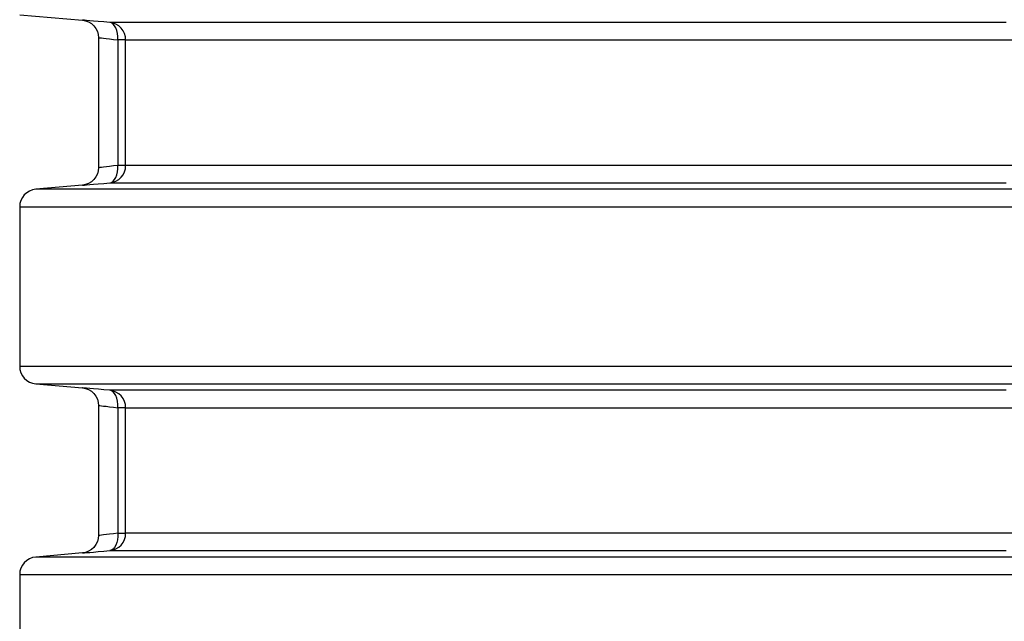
# Model space of a CAD drawing. Header units: millimetres. Extents: x 196 to 1773810, y -221320 to 153872.
# Tile 68 of 256: x 1114445 to 1115007, y -198745 to -198402. Entities that reach past the tile are written whole.
import ezdxf

# ---------------------------------------------------------------- set-up
doc = ezdxf.new("R2010")
doc.units = ezdxf.units.MM
doc.layers.add('00_Основной', color=163, linetype='Continuous', lineweight=40)

msp = doc.modelspace()

# ---------------------------------------------------------------- linework, layer by layer
at = {"layer": '00_Основной', "color": 252, "lineweight": 25, "ltscale": 10}
for p, q in [((1114444.64, -198399.01, 0.2), (1114480.51, -198402.14, 0.2)), ((1114489.64, -198412.06, 0.2), (1114489.64, -198486.46, 0.2)), ((1114500.72, -198413.42, 0.2), (1114500.72, -198485.08, 0.2)), ((1114505.15, -198485.08, 0.2), (1114505.15, -198413.42, 0.2)), ((1114480.51, -198496.36, 0.2), (1114453.77, -198498.7, 0.2)), ((1114444.64, -198508.66, 0.2), (1114444.64, -198599.84, 0.2)), ((1114453.77, -198609.8, 0.2), (1114480.51, -198612.14, 0.2)), ((1114489.64, -198622.06, 0.2), (1114489.64, -198696.46, 0.2)), ((1114500.72, -198623.42, 0.2), (1114500.72, -198695.09, 0.2)), ((1114505.15, -198695.09, 0.2), (1114505.15, -198623.42, 0.2)), ((1114480.51, -198706.36, 0.2), (1114453.77, -198708.7, 0.2)), ((1114444.64, -198718.67, 0.2), (1114444.64, -198809.84, 0.2))]:
    msp.add_line(p, q, dxfattribs=at)
at = {"layer": '00_Основной', "color": 252, "lineweight": 25, "ltscale": 10, "elevation": 0.2}
for points in [[(1114480.51, -198402.14), (1114482.22, -198402.45), (1114483.94, -198403.08), (1114485.58, -198404.06), (1114487.02, -198405.34), (1114488.17, -198406.9), (1114489.01, -198408.6), (1114489.48, -198410.37), (1114489.64, -198412.1)], [(1114496.03, -198403.45), (1114492.62, -198403.17), (1114489.54, -198402.9), (1114486.88, -198402.68), (1114484.63, -198402.49), (1114482.85, -198402.34), (1114481.57, -198402.22), (1114480.78, -198402.17), (1114480.51, -198402.14)], [(1115007.9, -198403.45), (1114988.57, -198403.45), (1114969.45, -198403.45), (1114950.55, -198403.45), (1114931.9, -198403.45), (1114913.5, -198403.45), (1114895.35, -198403.45), (1114877.48, -198403.45), (1114859.9, -198403.45), (1114842.62, -198403.45), (1114825.64, -198403.45), (1114808.99, -198403.45), (1114792.66, -198403.45), (1114776.69, -198403.45), (1114761.06, -198403.45), (1114745.78, -198403.45), (1114730.9, -198403.45), (1114716.38, -198403.45), (1114702.27, -198403.45), (1114688.55, -198403.45), (1114675.23, -198403.45), (1114662.35, -198403.45), (1114649.89, -198403.45), (1114637.85, -198403.45), (1114626.26, -198403.45), (1114615.13, -198403.45), (1114604.46, -198403.45), (1114594.25, -198403.45), (1114584.51, -198403.45), (1114575.25, -198403.45), (1114566.48, -198403.45), (1114558.18, -198403.45), (1114550.39, -198403.45), (1114543.09, -198403.45), (1114536.31, -198403.45), (1114530.03, -198403.45), (1114524.27, -198403.45), (1114519.02, -198403.45), (1114514.29, -198403.45), (1114510.1, -198403.45), (1114506.42, -198403.45), (1114503.27, -198403.45), (1114500.66, -198403.45), (1114498.59, -198403.45), (1114497.04, -198403.45), (1114496.03, -198403.45)], [(1114505.15, -198413.42), (1114504.98, -198411.58), (1114504.47, -198409.79), (1114503.64, -198408.14), (1114502.52, -198406.66), (1114501.16, -198405.42), (1114499.58, -198404.46), (1114497.85, -198403.79), (1114496.03, -198403.45)], [(1114500.72, -198413.42), (1114500.73, -198411.54), (1114500.55, -198409.72), (1114500.15, -198408.04), (1114499.6, -198406.54), (1114498.87, -198405.3), (1114498.02, -198404.36), (1114497.05, -198403.74), (1114496.03, -198403.45)], [(1114489.64, -198412.1), (1114489.82, -198412.13), (1114490.38, -198412.19), (1114491.29, -198412.3), (1114492.59, -198412.46), (1114494.1, -198412.62), (1114495.96, -198412.85), (1114498.18, -198413.12), (1114500.72, -198413.42)], [(1114505.15, -198413.42), (1114505.04, -198413.42), (1114504.8, -198413.42), (1114504.4, -198413.42), (1114503.89, -198413.42), (1114503.26, -198413.42), (1114502.51, -198413.42), (1114501.66, -198413.42), (1114500.72, -198413.42)], [(1114505.15, -198413.42), (1114506.15, -198413.42), (1114507.68, -198413.42), (1114509.74, -198413.42), (1114512.32, -198413.42), (1114515.44, -198413.42), (1114519.06, -198413.42), (1114523.22, -198413.42), (1114527.9, -198413.42), (1114533.08, -198413.42), (1114538.78, -198413.42), (1114544.98, -198413.42), (1114551.7, -198413.42), (1114558.91, -198413.42), (1114566.62, -198413.42), (1114574.8, -198413.42), (1114583.48, -198413.42), (1114592.64, -198413.42), (1114602.28, -198413.42), (1114612.38, -198413.42), (1114622.94, -198413.42), (1114633.94, -198413.42), (1114645.4, -198413.42), (1114657.3, -198413.42), (1114669.62, -198413.42), (1114682.36, -198413.42), (1114695.52, -198413.42), (1114709.08, -198413.42), (1114723.05, -198413.42), (1114737.4, -198413.42), (1114752.14, -198413.42), (1114767.22, -198413.42), (1114782.69, -198413.42), (1114798.49, -198413.42), (1114814.62, -198413.42), (1114831.09, -198413.42), (1114847.88, -198413.42), (1114864.97, -198413.42), (1114882.35, -198413.42), (1114900.02, -198413.42), (1114917.96, -198413.42), (1114936.16, -198413.42), (1114954.6, -198413.42), (1114973.28, -198413.42), (1114992.2, -198413.42), (1115011.32, -198413.42)], [(1114489.64, -198486.4), (1114489.48, -198488.13), (1114489.01, -198489.9), (1114488.17, -198491.62), (1114487.02, -198493.16), (1114485.58, -198494.46), (1114483.94, -198495.43), (1114482.22, -198496.06), (1114480.51, -198496.36)], [(1114500.72, -198485.08), (1114498.18, -198485.4), (1114495.98, -198485.65), (1114494.12, -198485.88), (1114492.59, -198486.06), (1114491.31, -198486.22), (1114490.38, -198486.31), (1114489.82, -198486.38), (1114489.64, -198486.4), (1114489.64, -198486.4)], [(1114496.03, -198495.05), (1114497.85, -198494.72), (1114499.58, -198494.06), (1114501.16, -198493.09), (1114502.52, -198491.84), (1114503.64, -198490.38), (1114504.47, -198488.71), (1114504.98, -198486.93), (1114505.15, -198485.08)], [(1114496.03, -198495.05), (1114497.05, -198494.78), (1114498.02, -198494.16), (1114498.87, -198493.2), (1114499.6, -198491.96), (1114500.15, -198490.48), (1114500.55, -198488.8), (1114500.73, -198486.98), (1114500.72, -198485.08)], [(1114505.15, -198485.08), (1114505.04, -198485.08), (1114504.8, -198485.08), (1114504.4, -198485.08), (1114503.89, -198485.08), (1114503.26, -198485.08), (1114502.51, -198485.08), (1114501.66, -198485.08), (1114500.72, -198485.08)], [(1115011.32, -198485.08), (1114992.2, -198485.08), (1114973.28, -198485.08), (1114954.6, -198485.08), (1114936.16, -198485.08), (1114917.96, -198485.08), (1114900.02, -198485.08), (1114882.35, -198485.08), (1114864.97, -198485.08), (1114847.88, -198485.08), (1114831.09, -198485.08), (1114814.62, -198485.08), (1114798.49, -198485.08), (1114782.69, -198485.08), (1114767.22, -198485.08), (1114752.14, -198485.08), (1114737.4, -198485.08), (1114723.05, -198485.08), (1114709.08, -198485.08), (1114695.52, -198485.08), (1114682.36, -198485.08), (1114669.62, -198485.08), (1114657.3, -198485.08), (1114645.4, -198485.08), (1114633.94, -198485.08), (1114622.94, -198485.08), (1114612.38, -198485.08), (1114602.28, -198485.08), (1114592.64, -198485.08), (1114583.48, -198485.08), (1114574.8, -198485.08), (1114566.62, -198485.08), (1114558.91, -198485.08), (1114551.7, -198485.08), (1114544.98, -198485.08), (1114538.78, -198485.08), (1114533.08, -198485.08), (1114527.9, -198485.08), (1114523.22, -198485.08), (1114519.06, -198485.08), (1114515.44, -198485.08), (1114512.32, -198485.08), (1114509.74, -198485.08), (1114507.68, -198485.08), (1114506.15, -198485.08), (1114505.15, -198485.08)], [(1114453.77, -198498.7), (1114451.95, -198499.04), (1114450.22, -198499.7), (1114448.64, -198500.66), (1114447.26, -198501.9), (1114446.15, -198503.39), (1114445.32, -198505.04), (1114444.81, -198506.82), (1114444.64, -198508.66)], [(1115026.02, -198498.7), (1115004.78, -198498.7), (1114983.77, -198498.7), (1114962.98, -198498.7), (1114942.45, -198498.7), (1114922.16, -198498.7), (1114902.15, -198498.7), (1114882.42, -198498.7), (1114862.99, -198498.7), (1114843.89, -198498.7), (1114825.09, -198498.7), (1114806.63, -198498.7), (1114788.54, -198498.7), (1114770.8, -198498.7), (1114753.44, -198498.7), (1114736.47, -198498.7), (1114719.89, -198498.7), (1114703.74, -198498.7), (1114688, -198498.7), (1114672.69, -198498.7), (1114657.83, -198498.7), (1114643.42, -198498.7), (1114629.48, -198498.7), (1114616.01, -198498.7), (1114603.02, -198498.7), (1114590.54, -198498.7), (1114578.54, -198498.7), (1114567.06, -198498.7), (1114556.09, -198498.7), (1114545.65, -198498.7), (1114535.74, -198498.7), (1114526.36, -198498.7), (1114517.54, -198498.7), (1114509.27, -198498.7), (1114501.55, -198498.7), (1114494.4, -198498.7), (1114487.81, -198498.7), (1114481.78, -198498.7), (1114476.35, -198498.7), (1114471.48, -198498.7), (1114467.2, -198498.7), (1114463.52, -198498.7), (1114460.42, -198498.7), (1114457.9, -198498.7), (1114455.99, -198498.7), (1114454.66, -198498.7), (1114453.92, -198498.7), (1114453.77, -198498.7)], [(1114480.51, -198496.36), (1114480.51, -198496.36), (1114480.78, -198496.35), (1114481.56, -198496.28), (1114482.85, -198496.16), (1114484.64, -198496.02), (1114486.88, -198495.82), (1114489.54, -198495.6), (1114492.62, -198495.34), (1114496.03, -198495.05)], [(1114496.03, -198495.05), (1114497.04, -198495.05), (1114498.59, -198495.05), (1114500.66, -198495.05), (1114503.27, -198495.05), (1114506.42, -198495.05), (1114510.1, -198495.05), (1114514.29, -198495.05), (1114519.02, -198495.05), (1114524.27, -198495.05), (1114530.03, -198495.05), (1114536.31, -198495.05), (1114543.09, -198495.05), (1114550.39, -198495.05), (1114558.18, -198495.05), (1114566.48, -198495.05), (1114575.25, -198495.05), (1114584.51, -198495.05), (1114594.25, -198495.05), (1114604.46, -198495.05), (1114615.13, -198495.05), (1114626.26, -198495.05), (1114637.85, -198495.05), (1114649.89, -198495.05), (1114662.35, -198495.05), (1114675.23, -198495.05), (1114688.55, -198495.05), (1114702.27, -198495.05), (1114716.38, -198495.05), (1114730.9, -198495.05), (1114745.78, -198495.05), (1114761.06, -198495.05), (1114776.69, -198495.05), (1114792.66, -198495.05), (1114808.99, -198495.05), (1114825.64, -198495.05), (1114842.62, -198495.05), (1114859.9, -198495.05), (1114877.48, -198495.05), (1114895.35, -198495.05), (1114913.5, -198495.05), (1114931.9, -198495.05), (1114950.55, -198495.05), (1114969.45, -198495.05), (1114988.57, -198495.05), (1115007.9, -198495.05)], [(1114444.64, -198508.66), (1114444.8, -198508.66), (1114445.54, -198508.66), (1114446.88, -198508.66), (1114448.82, -198508.66), (1114451.36, -198508.66), (1114454.5, -198508.66), (1114458.23, -198508.66), (1114462.55, -198508.66), (1114467.47, -198508.66), (1114472.96, -198508.66), (1114479.04, -198508.66), (1114485.7, -198508.66), (1114492.94, -198508.66), (1114500.73, -198508.66), (1114509.1, -198508.66), (1114518.02, -198508.66), (1114527.49, -198508.66), (1114537.5, -198508.66), (1114548.06, -198508.66), (1114559.14, -198508.66), (1114570.75, -198508.66), (1114582.87, -198508.66), (1114595.5, -198508.66), (1114608.62, -198508.66), (1114622.23, -198508.66), (1114636.33, -198508.66), (1114650.89, -198508.66), (1114665.9, -198508.66), (1114681.37, -198508.66), (1114697.27, -198508.66), (1114713.61, -198508.66), (1114730.35, -198508.66), (1114747.51, -198508.66), (1114765.05, -198508.66), (1114782.97, -198508.66), (1114801.27, -198508.66), (1114819.91, -198508.66), (1114838.9, -198508.66), (1114858.22, -198508.66), (1114877.85, -198508.66), (1114897.79, -198508.66), (1114918.01, -198508.66), (1114938.52, -198508.66), (1114959.27, -198508.66), (1114980.27, -198508.66), (1115001.51, -198508.66), (1115022.97, -198508.66)], [(1114444.64, -198599.84), (1114444.81, -198601.68), (1114445.32, -198603.46), (1114446.15, -198605.13), (1114447.26, -198606.6), (1114448.64, -198607.84), (1114450.22, -198608.81), (1114451.95, -198609.48), (1114453.77, -198609.8)], [(1115022.97, -198599.84), (1115001.51, -198599.84), (1114980.27, -198599.84), (1114959.27, -198599.84), (1114938.52, -198599.84), (1114918.01, -198599.84), (1114897.79, -198599.84), (1114877.85, -198599.84), (1114858.22, -198599.84), (1114838.9, -198599.84), (1114819.91, -198599.84), (1114801.27, -198599.84), (1114782.97, -198599.84), (1114765.05, -198599.84), (1114747.51, -198599.84), (1114730.35, -198599.84), (1114713.61, -198599.84), (1114697.27, -198599.84), (1114681.37, -198599.84), (1114665.9, -198599.84), (1114650.88, -198599.84), (1114636.33, -198599.84), (1114622.23, -198599.84), (1114608.62, -198599.84), (1114595.5, -198599.84), (1114582.87, -198599.84), (1114570.75, -198599.84), (1114559.14, -198599.84), (1114548.06, -198599.84), (1114537.5, -198599.84), (1114527.49, -198599.84), (1114518.02, -198599.84), (1114509.1, -198599.84), (1114500.73, -198599.84), (1114492.94, -198599.84), (1114485.7, -198599.84), (1114479.04, -198599.84), (1114472.96, -198599.84), (1114467.47, -198599.84), (1114462.55, -198599.84), (1114458.23, -198599.84), (1114454.5, -198599.84), (1114451.36, -198599.84), (1114448.82, -198599.84), (1114446.88, -198599.84), (1114445.54, -198599.84), (1114444.8, -198599.84), (1114444.64, -198599.84)], [(1114453.77, -198609.8), (1114453.92, -198609.8), (1114454.66, -198609.8), (1114455.99, -198609.8), (1114457.9, -198609.8), (1114460.42, -198609.8), (1114463.52, -198609.8), (1114467.2, -198609.8), (1114471.48, -198609.8), (1114476.35, -198609.8), (1114481.78, -198609.8), (1114487.81, -198609.8), (1114494.4, -198609.8), (1114501.55, -198609.8), (1114509.27, -198609.8), (1114517.54, -198609.8), (1114526.36, -198609.8), (1114535.74, -198609.8), (1114545.65, -198609.8), (1114556.09, -198609.8), (1114567.06, -198609.8), (1114578.54, -198609.8), (1114590.54, -198609.8), (1114603.02, -198609.8), (1114616.01, -198609.8), (1114629.48, -198609.8), (1114643.42, -198609.8), (1114657.83, -198609.8), (1114672.69, -198609.8), (1114688, -198609.8), (1114703.74, -198609.8), (1114719.89, -198609.8), (1114736.47, -198609.8), (1114753.44, -198609.8), (1114770.8, -198609.8), (1114788.54, -198609.8), (1114806.63, -198609.8), (1114825.09, -198609.8), (1114843.89, -198609.8), (1114862.99, -198609.8), (1114882.42, -198609.8), (1114902.15, -198609.8), (1114922.16, -198609.8), (1114942.45, -198609.8), (1114962.98, -198609.8), (1114983.77, -198609.8), (1115004.78, -198609.8), (1115026.02, -198609.8)], [(1114480.51, -198612.14), (1114482.22, -198612.44), (1114483.94, -198613.07), (1114485.58, -198614.06), (1114487.02, -198615.34), (1114488.17, -198616.9), (1114489.01, -198618.6), (1114489.48, -198620.37), (1114489.64, -198622.1)], [(1114496.03, -198613.46), (1114492.62, -198613.16), (1114489.56, -198612.9), (1114486.88, -198612.68), (1114484.63, -198612.5), (1114482.85, -198612.34), (1114481.57, -198612.23), (1114480.78, -198612.17), (1114480.51, -198612.14)], [(1115007.9, -198613.46), (1114988.57, -198613.46), (1114969.45, -198613.46), (1114950.55, -198613.46), (1114931.9, -198613.46), (1114913.5, -198613.46), (1114895.35, -198613.46), (1114877.48, -198613.46), (1114859.9, -198613.46), (1114842.62, -198613.46), (1114825.64, -198613.46), (1114808.99, -198613.46), (1114792.66, -198613.46), (1114776.69, -198613.46), (1114761.06, -198613.46), (1114745.78, -198613.46), (1114730.9, -198613.46), (1114716.38, -198613.46), (1114702.27, -198613.46), (1114688.55, -198613.46), (1114675.23, -198613.46), (1114662.35, -198613.46), (1114649.89, -198613.46), (1114637.85, -198613.46), (1114626.26, -198613.46), (1114615.13, -198613.46), (1114604.46, -198613.46), (1114594.25, -198613.46), (1114584.51, -198613.46), (1114575.25, -198613.46), (1114566.48, -198613.46), (1114558.18, -198613.46), (1114550.39, -198613.46), (1114543.09, -198613.46), (1114536.31, -198613.46), (1114530.03, -198613.46), (1114524.27, -198613.46), (1114519.02, -198613.46), (1114514.29, -198613.46), (1114510.1, -198613.46), (1114506.42, -198613.46), (1114503.27, -198613.46), (1114500.66, -198613.46), (1114498.59, -198613.46), (1114497.04, -198613.46), (1114496.03, -198613.46)], [(1114505.15, -198623.42), (1114504.98, -198621.57), (1114504.47, -198619.79), (1114503.64, -198618.14), (1114502.52, -198616.66), (1114501.16, -198615.42), (1114499.58, -198614.46), (1114497.85, -198613.79), (1114496.03, -198613.46)], [(1114500.72, -198623.42), (1114500.73, -198621.54), (1114500.55, -198619.72), (1114500.15, -198618.04), (1114499.6, -198616.54), (1114498.87, -198615.3), (1114498.02, -198614.36), (1114497.05, -198613.74), (1114496.03, -198613.46)], [(1114489.64, -198622.1), (1114489.82, -198622.13), (1114490.38, -198622.19), (1114491.29, -198622.3), (1114492.59, -198622.46), (1114494.1, -198622.63), (1114495.96, -198622.85), (1114498.18, -198623.12), (1114500.72, -198623.42)], [(1114505.15, -198623.42), (1114505.04, -198623.42), (1114504.8, -198623.42), (1114504.4, -198623.42), (1114503.89, -198623.42), (1114503.26, -198623.42), (1114502.51, -198623.42), (1114501.66, -198623.42), (1114500.72, -198623.42)], [(1114505.15, -198623.42), (1114506.15, -198623.42), (1114507.68, -198623.42), (1114509.74, -198623.42), (1114512.32, -198623.42), (1114515.44, -198623.42), (1114519.06, -198623.42), (1114523.22, -198623.42), (1114527.9, -198623.42), (1114533.08, -198623.42), (1114538.78, -198623.42), (1114544.98, -198623.42), (1114551.7, -198623.42), (1114558.91, -198623.42), (1114566.62, -198623.42), (1114574.8, -198623.42), (1114583.48, -198623.42), (1114592.64, -198623.42), (1114602.28, -198623.42), (1114612.38, -198623.42), (1114622.94, -198623.42), (1114633.94, -198623.42), (1114645.4, -198623.42), (1114657.3, -198623.42), (1114669.62, -198623.42), (1114682.36, -198623.42), (1114695.52, -198623.42), (1114709.08, -198623.42), (1114723.05, -198623.42), (1114737.4, -198623.42), (1114752.14, -198623.42), (1114767.22, -198623.42), (1114782.69, -198623.42), (1114798.49, -198623.42), (1114814.62, -198623.42), (1114831.09, -198623.42), (1114847.88, -198623.42), (1114864.97, -198623.42), (1114882.35, -198623.42), (1114900.02, -198623.42), (1114917.96, -198623.42), (1114936.16, -198623.42), (1114954.6, -198623.42), (1114973.28, -198623.42), (1114992.2, -198623.42), (1115011.32, -198623.42)], [(1114500.72, -198695.09), (1114498.18, -198695.4), (1114495.98, -198695.65), (1114494.12, -198695.88), (1114492.59, -198696.06), (1114491.31, -198696.2), (1114490.38, -198696.32), (1114489.82, -198696.38), (1114489.64, -198696.4), (1114489.64, -198696.4)], [(1114496.03, -198705.05), (1114497.85, -198704.72), (1114499.58, -198704.06), (1114501.16, -198703.09), (1114502.52, -198701.85), (1114503.64, -198700.36), (1114504.47, -198698.71), (1114504.98, -198696.94), (1114505.15, -198695.09)], [(1114500.72, -198695.09), (1114500.73, -198696.98), (1114500.55, -198698.78), (1114500.15, -198700.48), (1114499.6, -198701.96), (1114498.87, -198703.2), (1114498.02, -198704.15), (1114497.05, -198704.78), (1114496.03, -198705.05)], [(1114500.72, -198695.09), (1114501.66, -198695.09), (1114502.51, -198695.09), (1114503.26, -198695.09), (1114503.89, -198695.09), (1114504.4, -198695.09), (1114504.8, -198695.09), (1114505.04, -198695.09), (1114505.15, -198695.09)], [(1115011.32, -198695.09), (1114992.2, -198695.09), (1114973.28, -198695.09), (1114954.6, -198695.09), (1114936.16, -198695.09), (1114917.96, -198695.09), (1114900.02, -198695.09), (1114882.35, -198695.09), (1114864.97, -198695.09), (1114847.88, -198695.09), (1114831.09, -198695.09), (1114814.62, -198695.09), (1114798.49, -198695.09), (1114782.69, -198695.09), (1114767.22, -198695.09), (1114752.14, -198695.09), (1114737.4, -198695.09), (1114723.05, -198695.09), (1114709.08, -198695.09), (1114695.52, -198695.09), (1114682.36, -198695.09), (1114669.62, -198695.09), (1114657.3, -198695.09), (1114645.4, -198695.09), (1114633.94, -198695.09), (1114622.94, -198695.09), (1114612.38, -198695.09), (1114602.28, -198695.09), (1114592.64, -198695.09), (1114583.48, -198695.09), (1114574.8, -198695.09), (1114566.62, -198695.09), (1114558.91, -198695.09), (1114551.7, -198695.09), (1114544.98, -198695.09), (1114538.78, -198695.09), (1114533.08, -198695.09), (1114527.9, -198695.09), (1114523.22, -198695.09), (1114519.06, -198695.09), (1114515.44, -198695.09), (1114512.32, -198695.09), (1114509.74, -198695.09), (1114507.68, -198695.09), (1114506.15, -198695.09), (1114505.15, -198695.09)], [(1114489.64, -198696.4), (1114489.48, -198698.14), (1114489.01, -198699.9), (1114488.17, -198701.61), (1114487.02, -198703.16), (1114485.58, -198704.46), (1114483.94, -198705.43), (1114482.22, -198706.06), (1114480.51, -198706.36)], [(1114480.51, -198706.36), (1114480.51, -198706.36), (1114480.78, -198706.35), (1114481.56, -198706.28), (1114482.85, -198706.16), (1114484.64, -198706.02), (1114486.88, -198705.82), (1114489.54, -198705.6), (1114492.62, -198705.34), (1114496.03, -198705.05)], [(1114496.03, -198705.05), (1114497.04, -198705.05), (1114498.59, -198705.05), (1114500.66, -198705.05), (1114503.27, -198705.05), (1114506.42, -198705.05), (1114510.1, -198705.05), (1114514.29, -198705.05), (1114519.02, -198705.05), (1114524.27, -198705.05), (1114530.03, -198705.05), (1114536.31, -198705.05), (1114543.09, -198705.05), (1114550.39, -198705.05), (1114558.18, -198705.05), (1114566.48, -198705.05), (1114575.25, -198705.05), (1114584.51, -198705.05), (1114594.25, -198705.05), (1114604.46, -198705.05), (1114615.13, -198705.05), (1114626.26, -198705.05), (1114637.85, -198705.05), (1114649.89, -198705.05), (1114662.35, -198705.05), (1114675.23, -198705.05), (1114688.55, -198705.05), (1114702.27, -198705.05), (1114716.38, -198705.05), (1114730.9, -198705.05), (1114745.78, -198705.05), (1114761.06, -198705.05), (1114776.69, -198705.05), (1114792.66, -198705.05), (1114808.99, -198705.05), (1114825.64, -198705.05), (1114842.62, -198705.05), (1114859.9, -198705.05), (1114877.48, -198705.05), (1114895.35, -198705.05), (1114913.5, -198705.05), (1114931.9, -198705.05), (1114950.55, -198705.05), (1114969.45, -198705.05), (1114988.57, -198705.05), (1115007.9, -198705.05)], [(1114453.77, -198708.7), (1114451.95, -198709.04), (1114450.22, -198709.69), (1114448.64, -198710.66), (1114447.26, -198711.91), (1114446.15, -198713.39), (1114445.32, -198715.04), (1114444.81, -198716.82), (1114444.64, -198718.67)], [(1115027.28, -198708.7), (1115006.14, -198708.7), (1114985.2, -198708.7), (1114964.5, -198708.7), (1114944.02, -198708.7), (1114923.81, -198708.7), (1114903.87, -198708.7), (1114884.2, -198708.7), (1114864.84, -198708.7), (1114845.78, -198708.7), (1114827.04, -198708.7), (1114808.64, -198708.7), (1114790.58, -198708.7), (1114772.88, -198708.7), (1114755.55, -198708.7), (1114738.6, -198708.7), (1114722.05, -198708.7), (1114705.91, -198708.7), (1114690.19, -198708.7), (1114674.89, -198708.7), (1114660.03, -198708.7), (1114645.61, -198708.7), (1114631.67, -198708.7), (1114618.18, -198708.7), (1114605.17, -198708.7), (1114592.65, -198708.7), (1114580.63, -198708.7), (1114569.1, -198708.7), (1114558.1, -198708.7), (1114547.6, -198708.7), (1114537.63, -198708.7), (1114528.19, -198708.7), (1114519.3, -198708.7), (1114510.95, -198708.7), (1114503.14, -198708.7), (1114495.91, -198708.7), (1114489.22, -198708.7), (1114483.11, -198708.7), (1114477.56, -198708.7), (1114472.58, -198708.7), (1114468.18, -198708.7), (1114464.37, -198708.7), (1114461.14, -198708.7), (1114458.48, -198708.7), (1114456.42, -198708.7), (1114454.94, -198708.7), (1114454.07, -198708.7), (1114453.77, -198708.7)], [(1114444.64, -198718.67), (1114444.94, -198718.67), (1114445.83, -198718.67), (1114447.32, -198718.67), (1114449.41, -198718.67), (1114452.08, -198718.67), (1114455.35, -198718.67), (1114459.2, -198718.67), (1114463.65, -198718.67), (1114468.67, -198718.67), (1114474.29, -198718.67), (1114480.47, -198718.67), (1114487.23, -198718.67), (1114494.54, -198718.67), (1114502.42, -198718.67), (1114510.86, -198718.67), (1114519.85, -198718.67), (1114529.39, -198718.67), (1114539.47, -198718.67), (1114550.06, -198718.67), (1114561.2, -198718.67), (1114572.84, -198718.67), (1114585, -198718.67), (1114597.65, -198718.67), (1114610.8, -198718.67), (1114624.43, -198718.67), (1114638.53, -198718.67), (1114653.09, -198718.67), (1114668.1, -198718.67), (1114683.57, -198718.67), (1114699.46, -198718.67), (1114715.77, -198718.67), (1114732.49, -198718.67), (1114749.62, -198718.67), (1114767.14, -198718.67), (1114785.02, -198718.67), (1114803.26, -198718.67), (1114821.87, -198718.67), (1114840.81, -198718.67), (1114860.07, -198718.67), (1114879.64, -198718.67), (1114899.51, -198718.67), (1114919.66, -198718.67), (1114940.1, -198718.67), (1114960.78, -198718.67), (1114981.71, -198718.67), (1115002.86, -198718.67), (1115024.23, -198718.67)]]:
    msp.add_lwpolyline(points, dxfattribs=at)

doc.saveas('drawing.dxf')
